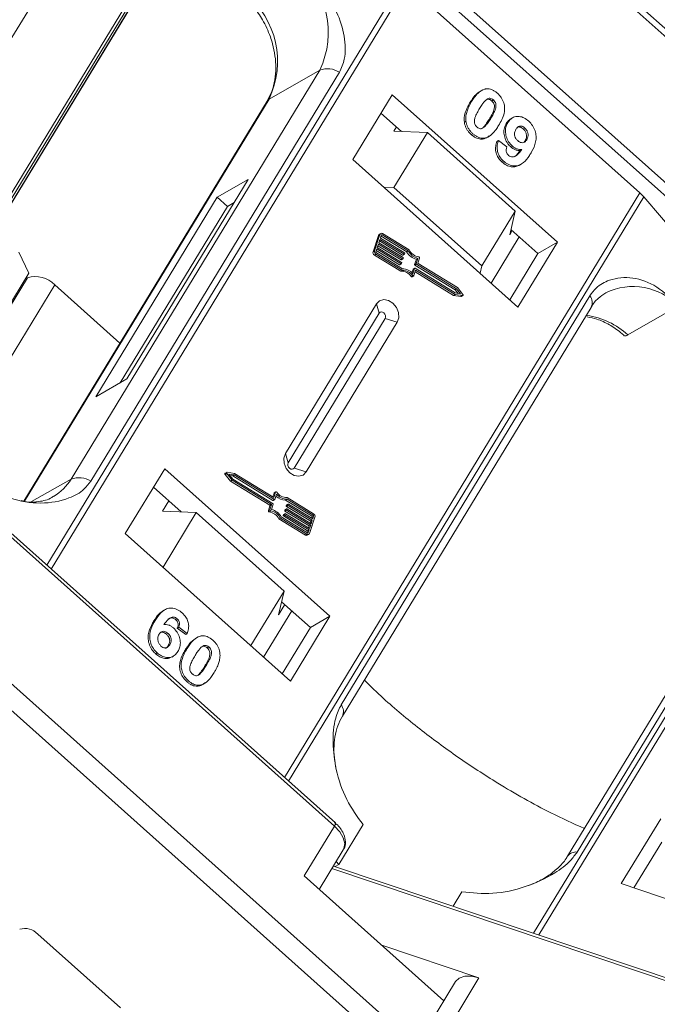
# Model space of a CAD drawing. Header units: millimetres. Extents: x -855 to 619, y 109 to 1142.
# Tile 39 of 74: x -10 to 29, y 937 to 998. Entities that reach past the tile are written whole.
import ezdxf

# ---------------------------------------------------------------- set-up
doc = ezdxf.new("R2010")
doc.units = ezdxf.units.MM

msp = doc.modelspace()

# ---------------------------------------------------------------- linework, layer by layer
at = {"color": 7, "linetype": 'Continuous', "lineweight": 15}
for p, q in [((19.703, 1006.004), (44.511, 983.856)), ((0.712, 1005.329), (-15.95, 977.946)), ((-15.883, 977.73), (0.907, 1005.325)), ((-13.333, 981.637), (1.079, 1005.321)), ((1.06, 1005.321), (-13.285, 981.747)), ((-10.447, 996.528), (-5.012, 1005.46)), ((44.699, 984.165), (20.476, 1005.79)), ((9.685, 1005.123), (31.933, 985.261)), ((32.36, 985.705), (10.634, 1005.101)), ((13.738, 1000.278), (-8.141, 964.321)), ((-7.866, 964.075), (14.026, 1000.053)), ((14.026, 1000.053), (28.383, 987.235)), ((8.669, 994.782), (-6.644, 969.616)), ((-5.424, 969.489), (9.889, 994.655)), ((8.669, 994.782), (5.548, 992.998)), ((13.129, 993.275), (10.702, 989.286)), ((23.304, 984.192), (13.129, 993.275)), ((18.496, 993.442), (18.4, 993.387)), ((5.433, 992.887), (-9.552, 968.262)), ((-9.509, 968.252), (5.548, 992.998)), ((18.023, 992.862), (17.927, 992.807)), ((19.362, 992.952), (19.266, 992.898)), ((13.699, 991.009), (12.436, 992.136)), ((17.669, 991.647), (17.573, 991.592)), ((19.197, 991.814), (19.101, 991.759)), ((20.248, 991.557), (20.152, 991.502)), ((20.53, 991.85), (20.434, 991.795)), ((13.228, 991.029), (13.386, 991.289)), ((13.228, 991.029), (15.295, 990.941)), ((15.295, 990.941), (13.241, 987.565)), ((20.7, 986.116), (15.295, 990.941)), ((18.097, 990.875), (18.001, 990.82)), ((19.114, 990.738), (19.21, 990.793)), ((21.2, 991.17), (21.296, 991.225)), ((18.829, 990.607), (18.733, 990.552)), ((19.678, 990.453), (19.582, 990.398)), ((19.678, 990.453), (20.198, 990.068)), ((21.32, 990.443), (21.228, 990.336)), ((21.416, 990.498), (21.32, 990.443)), ((20.53, 990.112), (20.434, 990.057)), ((21.114, 989.908), (21.018, 989.853)), ((10.702, 989.286), (20.876, 980.202)), ((19.986, 989.189), (19.89, 989.134)), ((20.978, 988.948), (21.074, 989.003)), ((-3.202, 975.786), (4.267, 988.062)), ((4.267, 988.062), (2.347, 986.964)), ((28.383, 987.235), (6.491, 951.257)), ((13.241, 987.565), (12.598, 987.593)), ((18.646, 982.74), (13.241, 987.565)), ((2.347, 986.964), (-5.123, 974.688)), ((2.347, 986.964), (2.983, 986.397)), ((3.399, 986.634), (2.983, 986.397)), ((6.748, 951.028), (28.628, 986.985)), ((28.628, 986.985), (31.156, 984.014)), ((2.983, 986.397), (-3.618, 975.549)), ((18.646, 982.74), (20.7, 986.116)), ((20.7, 986.116), (20.367, 984.655)), ((12.424, 984.733), (12.328, 984.678)), ((14.171, 983.727), (12.542, 984.725)), ((20.525, 984.915), (20.367, 984.655)), ((22.104, 983.506), (20.443, 984.988)), ((12.282, 984.619), (11.952, 983.608)), ((12.378, 984.674), (12.048, 983.662)), ((12.282, 984.619), (12.378, 984.674)), ((12.377, 984.371), (12.309, 984.16)), ((12.309, 984.16), (13.797, 983.248)), ((12.346, 984.276), (13.77, 983.404)), ((13.866, 983.459), (12.377, 984.371)), ((12.46, 984.624), (12.405, 984.455)), ((12.405, 984.455), (13.894, 983.543)), ((12.443, 984.571), (14.022, 983.604)), ((12.515, 984.641), (12.454, 984.606)), ((14.118, 983.658), (12.515, 984.641)), ((20.957, 984.529), (19.223, 981.678)), ((20.876, 980.202), (23.304, 984.192)), ((23.304, 984.192), (22.104, 983.506)), ((-9.853, 983.584), (-9.24, 982.293)), ((12.048, 983.662), (11.952, 983.608)), ((12.185, 983.781), (12.13, 983.612)), ((12.154, 983.686), (13.578, 982.814)), ((12.157, 983.545), (13.761, 982.562)), ((13.674, 982.868), (12.185, 983.781)), ((12.281, 984.076), (12.212, 983.865)), ((12.212, 983.865), (13.701, 982.953)), ((12.25, 983.981), (13.674, 983.109)), ((13.77, 983.164), (12.281, 984.076)), ((13.907, 983.509), (13.893, 983.467)), ((14.022, 983.604), (14.118, 983.658)), ((20.369, 980.655), (22.104, 983.506)), ((12.034, 983.406), (12.13, 983.46)), ((12.034, 983.406), (13.663, 982.407)), ((12.13, 983.46), (13.759, 982.462)), ((13.674, 983.109), (13.77, 983.164)), ((13.694, 983.107), (13.79, 983.162)), ((13.715, 982.919), (13.701, 982.877)), ((13.77, 983.404), (13.866, 983.459)), ((13.79, 983.402), (13.886, 983.457)), ((13.811, 983.214), (13.797, 983.172)), ((14.62, 983.148), (14.514, 982.822)), ((14.61, 982.877), (14.716, 983.202)), ((14.62, 983.148), (14.716, 983.202)), ((14.719, 982.911), (14.819, 983.216)), ((-14.576, 973.523), (-9.24, 982.293)), ((13.578, 982.814), (13.674, 982.868)), ((13.597, 982.812), (13.693, 982.867)), ((13.663, 982.407), (13.759, 982.462)), ((14.417, 982.527), (14.349, 982.316)), ((14.407, 982.256), (14.513, 982.581)), ((14.417, 982.527), (14.513, 982.581)), ((14.521, 982.591), (14.425, 982.536)), ((14.469, 982.142), (14.575, 982.468)), ((14.514, 982.822), (14.61, 982.877)), ((14.527, 982.788), (14.623, 982.843)), ((14.527, 982.788), (17.001, 981.272)), ((14.541, 982.59), (17.015, 981.074)), ((14.544, 982.373), (16.908, 980.924)), ((14.575, 982.468), (17.004, 980.979)), ((17.098, 981.327), (14.623, 982.843)), ((17.142, 981.401), (14.733, 982.877)), ((18.543, 982.285), (18.646, 982.74)), ((-9.321, 982.014), (-14.546, 973.427)), ((-9.457, 981.936), (-9.321, 982.014)), ((14.397, 982.14), (14.301, 982.085)), ((14.357, 982.067), (14.453, 982.122)), ((-14.37, 970.525), (-7.647, 981.574)), ((-3.632, 977.99), (-7.647, 981.574)), ((17.001, 981.272), (17.098, 981.327)), ((17.001, 981.272), (17.185, 981.047)), ((17.015, 981.074), (17.346, 981.022)), ((17.346, 981.022), (17.098, 981.327)), ((17.48, 980.987), (17.142, 981.401)), ((25.297, 980.899), (9.984, 955.733)), ((16.908, 980.924), (17.004, 980.979)), ((16.908, 980.924), (17.359, 980.855)), ((17.004, 980.979), (17.455, 980.909)), ((17.455, 980.909), (17.359, 980.855)), ((17.381, 980.858), (17.477, 980.913)), ((12.165, 980.401), (6.563, 971.194)), ((10.064, 955.02), (25.377, 980.186)), ((12.165, 980.401), (12.332, 979.831)), ((27.634, 978.49), (30.755, 980.274)), ((12.332, 979.831), (6.729, 970.624)), ((7.092, 970.3), (12.694, 979.507)), ((7.835, 970.059), (13.437, 979.266)), ((13.437, 979.266), (12.694, 979.507)), ((43.703, 977.603), (21.837, 941.667)), ((22.157, 941.56), (44.036, 977.517)), ((-5.123, 974.688), (-3.202, 975.786)), ((39.234, 971.572), (23.921, 946.406)), ((24.52, 946.666), (39.833, 971.831)), ((-15.649, 970.785), (9.578, 948.263)), ((9.631, 948.454), (-15.555, 970.939)), ((6.729, 970.624), (6.563, 971.194)), ((-0.877, 970.258), (-3.304, 966.268)), ((9.298, 961.174), (-0.877, 970.258)), ((7.835, 970.059), (7.092, 970.3)), ((-9.069, 968.229), (-6.644, 969.616)), ((2.845, 969.905), (2.941, 969.96)), ((2.845, 969.905), (3.184, 969.492)), ((2.944, 970.034), (2.848, 969.979)), ((2.941, 969.96), (3.28, 969.547)), ((3.417, 969.968), (2.967, 970.038)), ((3.406, 969.874), (3.075, 969.925)), ((3.075, 969.925), (3.324, 969.621)), ((3.14, 969.845), (3.31, 969.819)), ((3.31, 969.819), (3.406, 969.874)), ((3.31, 969.819), (5.784, 968.302)), ((3.324, 969.621), (5.798, 968.104)), ((5.88, 968.357), (3.406, 969.874)), ((5.846, 968.479), (3.417, 969.968)), ((0.137, 967.595), (-1.57, 969.119)), ((3.184, 969.492), (3.28, 969.547)), ((3.184, 969.492), (5.592, 968.015)), ((3.28, 969.547), (5.688, 968.07)), ((5.857, 968.751), (5.781, 968.519)), ((5.784, 968.302), (5.88, 968.357)), ((5.804, 968.301), (5.9, 968.356)), ((5.953, 968.805), (5.846, 968.479)), ((5.857, 968.751), (5.953, 968.805)), ((5.968, 968.825), (5.872, 968.77)), ((6.014, 968.692), (5.908, 968.366)), ((6.565, 968.33), (6.661, 968.385)), ((8.264, 967.402), (6.661, 968.385)), ((8.291, 967.487), (6.663, 968.485)), ((-0.62, 968.271), (-1.002, 967.644)), ((5.606, 967.982), (5.507, 967.677)), ((5.592, 968.015), (5.688, 968.07)), ((5.702, 968.037), (5.603, 967.732)), ((5.606, 967.982), (5.702, 968.037)), ((5.812, 968.071), (5.706, 967.745)), ((6.528, 967.72), (6.624, 967.775)), ((6.632, 967.785), (6.536, 967.73)), ((6.565, 968.33), (8.168, 967.348)), ((6.706, 968.028), (6.61, 967.973)), ((6.624, 968.015), (6.61, 967.973)), ((6.61, 967.733), (6.624, 967.775)), ((6.624, 968.015), (6.72, 968.07)), ((6.624, 967.94), (6.72, 967.994)), ((6.624, 967.94), (8.113, 967.027)), ((6.728, 968.08), (6.632, 968.025)), ((6.651, 967.784), (8.14, 966.871)), ((6.706, 968.028), (6.72, 968.07)), ((8.209, 967.082), (6.72, 967.994)), ((6.748, 968.079), (8.236, 967.167)), ((-1.002, 967.644), (1.065, 967.556)), ((1.065, 967.556), (-0.98, 964.194)), ((1.065, 967.556), (6.471, 962.73)), ((5.603, 967.732), (5.507, 967.677)), ((5.553, 967.603), (5.649, 967.658)), ((6.154, 967.165), (6.25, 967.22)), ((6.154, 967.165), (7.783, 966.167)), ((6.25, 967.22), (7.879, 966.222)), ((6.304, 967.289), (7.907, 966.306)), ((6.418, 967.383), (6.514, 967.438)), ((6.432, 967.425), (6.418, 967.383)), ((6.432, 967.425), (6.528, 967.48)), ((6.432, 967.349), (6.528, 967.404)), ((6.432, 967.349), (7.92, 966.437)), ((6.536, 967.49), (6.44, 967.435)), ((6.514, 967.678), (6.61, 967.733)), ((6.528, 967.72), (6.514, 967.678)), ((6.514, 967.438), (6.528, 967.48)), ((6.528, 967.644), (6.624, 967.699)), ((6.528, 967.644), (8.017, 966.732)), ((8.016, 966.492), (6.528, 967.404)), ((6.555, 967.489), (8.044, 966.576)), ((8.113, 966.787), (6.624, 967.699)), ((8.044, 966.273), (8.373, 967.285)), ((8.168, 967.348), (8.264, 967.402)), ((8.195, 967.28), (8.171, 967.206)), ((8.291, 967.335), (8.195, 967.28)), ((8.236, 967.167), (8.291, 967.335)), ((8.017, 966.732), (7.979, 966.616)), ((8.017, 966.732), (8.113, 966.787)), ((8.044, 966.576), (8.113, 966.787)), ((8.113, 967.027), (8.075, 966.911)), ((8.113, 967.027), (8.209, 967.082)), ((8.14, 966.871), (8.209, 967.082)), ((-3.304, 966.268), (6.87, 957.185)), ((7.879, 966.222), (7.783, 966.167)), ((7.92, 966.437), (7.883, 966.321)), ((7.901, 966.159), (7.997, 966.214)), ((7.92, 966.437), (8.016, 966.492)), ((7.921, 966.3), (7.961, 966.323)), ((7.961, 966.323), (8.016, 966.492)), ((4.425, 959.368), (6.471, 962.73)), ((6.471, 962.73), (6.137, 961.27)), ((6.137, 961.27), (6.519, 961.897)), ((8.098, 960.488), (6.321, 962.074)), ((-0.882, 961.567), (-0.978, 961.512)), ((6.951, 961.512), (5.217, 958.661)), ((6.87, 957.185), (9.298, 961.174)), ((9.298, 961.174), (8.098, 960.488)), ((-1.557, 960.869), (-1.461, 960.924)), ((-0.106, 961.028), (-0.202, 960.973)), ((-0.007, 960.502), (-0.103, 960.447)), ((0.514, 960.117), (-0.007, 960.502)), ((6.363, 957.638), (8.098, 960.488)), ((-0.669, 960.122), (-0.765, 960.067)), ((-0.103, 960.447), (0.418, 960.062)), ((0.514, 960.117), (0.418, 960.062)), ((-0.561, 959.426), (-0.657, 959.371)), ((0.981, 959.776), (0.885, 959.721)), ((1.845, 959.286), (1.749, 959.231)), ((-1.344, 958.927), (-1.44, 958.872)), ((-0.435, 958.665), (-0.339, 958.72)), ((0.412, 959.143), (0.509, 959.198)), ((-13.453, 958.175), (17.52, 930.523)), ((16.586, 933.007), (-11.888, 958.429)), ((1.68, 958.145), (1.583, 958.09)), ((1.265, 957.601), (1.169, 957.547)), ((0.581, 957.208), (0.485, 957.153)), ((1.313, 956.94), (1.217, 956.885)), ((1.598, 957.073), (1.694, 957.128)), ((11.334, 948.357), (9.84, 945.901)), ((29.661, 948.709), (27.233, 944.72)), ((9.578, 948.263), (7.71, 945.194)), ((29.732, 947.282), (28.013, 944.458)), ((8.639, 944.365), (10.121, 946.799)), ((9.685, 946.083), (9.84, 945.901)), ((9.424, 945.653), (42.779, 934.449)), ((42.933, 934.581), (9.516, 945.806)), ((9.84, 945.901), (9.614, 945.773)), ((7.71, 945.194), (16.313, 937.514)), ((27.233, 944.72), (39.974, 940.44)), ((16.882, 943.332), (17.42, 944.216)), ((-8.688, 941.616), (-3.6, 937.074)), ((18.475, 938.917), (12.49, 940.927)), ((17.028, 938.69), (15.16, 935.621)), ((16.794, 936.155), (18.475, 938.917))]:
    msp.add_line(p, q, dxfattribs=at)
at = {"color": 7, "linetype": 'Continuous', "lineweight": 15, "flags": 128}
for points in [[(5.548, 992.998), (5.467, 992.933), (5.433, 992.887)], [(14.469, 982.142), (14.464, 982.132), (14.457, 982.124), (14.448, 982.12), (14.438, 982.118), (14.427, 982.119), (14.416, 982.123), (14.406, 982.13), (14.397, 982.14)], [(13.437, 979.266), (13.531, 979.544), (13.515, 979.866), (13.389, 980.183), (13.174, 980.447), (12.903, 980.618), (12.615, 980.669), (12.356, 980.593), (12.165, 980.401)], [(17.359, 980.855), (17.371, 980.855), (17.381, 980.858)], [(17.48, 980.987), (17.488, 980.974), (17.493, 980.96), (17.495, 980.946), (17.492, 980.933), (17.487, 980.922), (17.478, 980.914), (17.467, 980.91), (17.455, 980.909)], [(12.694, 979.507), (12.721, 979.586), (12.716, 979.678), (12.681, 979.769), (12.619, 979.844), (12.542, 979.892), (12.46, 979.907), (12.386, 979.885), (12.332, 979.831)], [(6.563, 971.194), (6.468, 970.916), (6.485, 970.594), (6.61, 970.277), (6.825, 970.013), (7.097, 969.842), (7.384, 969.791), (7.643, 969.867), (7.835, 970.059)], [(6.729, 970.624), (6.702, 970.544), (6.707, 970.453), (6.743, 970.362), (6.804, 970.287), (6.882, 970.238), (6.964, 970.224), (7.037, 970.246), (7.092, 970.3)], [(2.941, 969.96), (2.933, 969.973), (2.928, 969.987), (2.927, 970.001), (2.929, 970.014), (2.935, 970.025), (2.943, 970.033), (2.954, 970.038), (2.967, 970.038)], [(5.953, 968.805), (5.957, 968.815), (5.964, 968.823), (5.973, 968.828), (5.983, 968.829), (5.994, 968.828), (6.005, 968.824), (6.015, 968.817), (6.024, 968.808)], [(9.578, 948.263), (9.609, 948.32), (9.631, 948.37), (9.641, 948.411), (9.639, 948.44), (9.631, 948.454)], [(9.578, 948.263), (9.906, 947.91), (10.122, 947.54), (10.21, 947.185), (10.16, 946.875), (10.121, 946.799)], [(17.028, 938.69), (17.038, 938.706), (17.264, 938.913), (17.599, 939.022), (18.015, 939.023), (18.475, 938.917)]]:
    msp.add_lwpolyline(points, dxfattribs=at)
at = {"color": 7, "linetype": 'Continuous', "lineweight": 15}
for centre, radius, start, end in [((3.792, 997.108), 5.404, 334.50284, 50.54279), ((0.671, 995.324), 5.404, 334.50284, 50.54279), ((9.153, 993.507), 1.363, 57.31839, 110.78786), ((26.68, 985.321), 2.562, 40.51167, 48.34879), ((12.478, 984.641), 0.106, 52.62299, 161.82048), ((12.38, 984.59), 0.102, 120.42689, 163.44438), ((12.493, 984.613), 0.0352, 52.62299, 161.82048), ((12.129, 983.562), 0.183, 165.6218, 238.5679), ((12.226, 983.617), 0.183, 165.6218, 238.5679), ((12.189, 983.597), 0.0611, 165.6218, 238.5679), ((13.878, 983.517), 0.0306, 345.6218, 58.5679), ((14.853, 984.073), 0.955, 209.47769, 255.87319), ((14.949, 984.128), 0.955, 209.47769, 255.87319), ((14.905, 984.104), 0.826, 207.20414, 260.741), ((13.685, 983.124), 0.0191, 235.03021, 297.11044), ((13.685, 982.927), 0.0306, 345.6218, 58.5679), ((13.781, 983.419), 0.0191, 235.03021, 297.11044), ((13.781, 983.178), 0.0176, 232.62299, 341.82048), ((13.781, 983.222), 0.0306, 345.6218, 58.5679), ((13.877, 983.473), 0.0176, 232.62299, 341.82048), ((14.749, 982.903), 0.0306, 165.6218, 238.5679), ((14.761, 983.231), 0.0595, 344.8052, 79.29177), ((13.589, 982.829), 0.0191, 235.03021, 297.11044), ((13.689, 981.665), 0.743, 34.39994, 92.00916), ((13.684, 982.882), 0.0176, 232.62299, 341.82048), ((13.785, 981.72), 0.743, 34.39994, 92.00916), ((13.763, 981.732), 0.831, 39.09662, 90.14495), ((14.434, 982.522), 0.0171, 120.42689, 163.44438), ((14.543, 982.814), 0.0306, 165.6218, 238.5679), ((14.53, 982.576), 0.0176, 52.62299, 161.82048), ((14.639, 982.869), 0.0306, 165.6218, 238.5679), ((-8.836, 980.452), 1.635, 43.32862, 107.22701), ((14.339, 982.108), 0.0444, 211.22211, 293.62058), ((27.956, 977.594), 3.875, 43.75046, 115.76385), ((24.747, 980.476), 0.694, 335.2609, 37.52205), ((24.504, 975.162), 4.569, 46.75655, 82.2104), ((-9.255, 971.171), 3.039, 300.51717, 329.23476), ((-6.16, 968.341), 1.363, 57.31839, 110.78786), ((2.88, 969.941), 0.0497, 129.56153, 225.69206), ((5.889, 968.741), 0.0341, 120.4477, 163.42357), ((5.891, 968.371), 0.0176, 232.62299, 341.82048), ((6.559, 969.143), 0.813, 224.23523, 270.40173), ((6.659, 969.215), 0.831, 219.09662, 270.14495), ((6.637, 969.227), 0.743, 214.39994, 272.00916), ((5.576, 967.989), 0.0306, 345.6218, 58.5679), ((5.672, 968.044), 0.0306, 345.6218, 58.5679), ((5.473, 966.819), 0.955, 29.47769, 75.87319), ((5.795, 968.318), 0.0191, 235.03021, 297.11044), ((5.782, 968.078), 0.0306, 345.6218, 58.5679), ((6.64, 967.966), 0.0306, 165.6218, 238.5679), ((6.641, 968.011), 0.0171, 120.42689, 163.44438), ((6.641, 967.77), 0.0176, 52.62299, 161.82048), ((6.736, 968.021), 0.0306, 165.6218, 238.5679), ((6.737, 968.065), 0.0176, 52.62299, 161.82048), ((5.564, 967.661), 0.0595, 164.8052, 259.29177), ((5.42, 966.788), 0.826, 27.20414, 80.741), ((5.66, 967.716), 0.0595, 164.8052, 259.29177), ((5.516, 966.843), 0.826, 27.20414, 80.741), ((6.448, 967.375), 0.0306, 165.6218, 238.5679), ((6.448, 967.42), 0.0171, 120.42689, 163.44438), ((6.544, 967.671), 0.0306, 165.6218, 238.5679), ((6.544, 967.43), 0.0306, 165.6218, 238.5679), ((6.544, 967.715), 0.0171, 120.42689, 163.44438), ((6.545, 967.475), 0.0176, 52.62299, 161.82048), ((6.64, 967.725), 0.0306, 165.6218, 238.5679), ((8.136, 967.295), 0.0611, 345.6218, 58.5679), ((8.232, 967.35), 0.0611, 345.6218, 58.5679), ((8.196, 967.33), 0.183, 345.6218, 58.5679), ((7.849, 966.261), 0.115, 235.03021, 297.11044), ((7.943, 966.306), 0.106, 232.62299, 341.82048), ((7.928, 966.334), 0.0352, 232.62299, 341.82048), ((9.434, 955.311), 0.693, 335.20059, 37.52775), ((24.444, 946.02), 0.65, 83.27836, 143.80523), ((-9.481, 940.868), 1.09, 43.32862, 107.22701)]:
    msp.add_arc(centre, radius, start, end, dxfattribs=at)
for points, knots in [([(9.889, 994.655), (10.003, 994.917), (10.294, 995.586), (10.228, 996.898), (9.744, 998.462), (8.753, 1000.048), (7.733, 1000.871), (7.226, 1001.28)], [0, 0, 0, 0, 0.125713, 0.321276, 0.524466, 0.763484, 1, 1, 1, 1]), ([(3.888, 999.445), (3.979, 999.366), (4.235, 999.141), (4.679, 998.634), (4.976, 998.166), (5.15, 997.892)], [0, 0, 0, 0, 0.185842, 0.522699, 1, 1, 1, 1]), ([(5.15, 997.892), (5.324, 997.547), (5.571, 997.062), (5.801, 996.309), (5.933, 995.664), (5.983, 994.913), (5.919, 994.17), (5.743, 993.468), (5.532, 993.081), (5.428, 992.891)], [0, 0, 0, 0, 0.1986594, 0.2800592, 0.4138619, 0.5515215, 0.6983077, 0.8516316, 1, 1, 1, 1]), ([(18.404, 993.381), (18.376, 993.36), (18.276, 993.285), (18.156, 993.139), (18.027, 992.967), (17.961, 992.86), (17.927, 992.807)], [0, 0, 0, 0, 0.146046, 0.507383, 0.753348, 1, 1, 1, 1]), ([(18.023, 992.862), (18.074, 992.942), (18.191, 993.126), (18.434, 993.41), (18.681, 993.589), (18.86, 993.626), (18.879, 993.63)], [0, 0, 0, 0, 0.2367308, 0.5375555, 0.9496679, 1, 1, 1, 1]), ([(18.879, 993.63), (18.926, 993.636), (19.021, 993.647), (19.172, 993.622), (19.323, 993.566), (19.445, 993.493), (19.54, 993.422), (19.587, 993.382), (19.611, 993.362)], [0, 0, 0, 0, 0.193776, 0.3936, 0.587864, 0.788908, 0.894169, 1, 1, 1, 1]), ([(19.611, 993.362), (19.693, 993.279), (19.858, 993.112), (20.008, 992.79), (20.071, 992.456), (20.007, 991.944), (19.821, 991.615), (19.683, 991.372)], [0, 0, 0, 0, 0.147566, 0.296688, 0.431278, 0.580404, 1, 1, 1, 1]), ([(17.927, 992.807), (17.879, 992.724), (17.771, 992.538), (17.628, 992.198), (17.55, 991.867), (17.569, 991.646), (17.573, 991.592)], [0, 0, 0, 0, 0.236804, 0.527926, 0.885584, 1, 1, 1, 1]), ([(17.669, 991.647), (17.664, 991.702), (17.655, 991.815), (17.675, 992.021), (17.732, 992.262), (17.826, 992.497), (17.926, 992.696), (17.991, 992.806), (18.023, 992.862)], [0, 0, 0, 0, 0.1184406, 0.2393457, 0.4595932, 0.6849248, 0.8422399, 1, 1, 1, 1]), ([(18.512, 992.425), (18.537, 992.466), (18.588, 992.547), (18.659, 992.655), (18.726, 992.748), (18.787, 992.827), (18.852, 992.903), (18.902, 992.947), (18.927, 992.968)], [0, 0, 0, 0, 0.205942, 0.411959, 0.558149, 0.704502, 0.851801, 1, 1, 1, 1]), ([(18.927, 992.968), (18.968, 992.998), (19.034, 993.045), (19.15, 993.06), (19.253, 993.031), (19.322, 992.985), (19.357, 992.956), (19.362, 992.952)], [0, 0, 0, 0, 0.334804, 0.542561, 0.750382, 0.970721, 1, 1, 1, 1]), ([(18.945, 992.978), (18.95, 992.982), (18.981, 993.001), (19.055, 993.004), (19.157, 992.977), (19.226, 992.93), (19.261, 992.901), (19.266, 992.898)], [0, 0, 0, 0, 0.056934, 0.351477, 0.64611, 0.958491, 1, 1, 1, 1]), ([(19.266, 992.898), (19.3, 992.862), (19.361, 992.798), (19.416, 992.676), (19.433, 992.521), (19.391, 992.298), (19.266, 992.038), (19.156, 991.852), (19.101, 991.759)], [0, 0, 0, 0, 0.104614, 0.188814, 0.273512, 0.444127, 0.719481, 1, 1, 1, 1]), ([(19.362, 992.952), (19.396, 992.917), (19.457, 992.853), (19.512, 992.731), (19.529, 992.576), (19.487, 992.353), (19.362, 992.093), (19.253, 991.907), (19.197, 991.814)], [0, 0, 0, 0, 0.1046136, 0.1888141, 0.2735119, 0.444127, 0.7194809, 1, 1, 1, 1]), ([(18.346, 991.284), (18.306, 991.328), (18.241, 991.399), (18.192, 991.525), (18.183, 991.679), (18.227, 991.9), (18.354, 992.155), (18.459, 992.335), (18.512, 992.425)], [0, 0, 0, 0, 0.12537, 0.20229, 0.279179, 0.464758, 0.730582, 1, 1, 1, 1]), ([(17.573, 991.592), (17.583, 991.536), (17.602, 991.422), (17.665, 991.255), (17.753, 991.097), (17.846, 990.976), (17.931, 990.885), (17.978, 990.842), (18.001, 990.82)], [0, 0, 0, 0, 0.192802, 0.391164, 0.584557, 0.784851, 0.892113, 1, 1, 1, 1]), ([(18.097, 990.875), (18.056, 990.914), (17.972, 990.994), (17.862, 991.133), (17.77, 991.289), (17.715, 991.432), (17.684, 991.552), (17.674, 991.615), (17.669, 991.647)], [0, 0, 0, 0, 0.192635, 0.388697, 0.582015, 0.783044, 0.890959, 1, 1, 1, 1]), ([(19.101, 991.759), (19.076, 991.718), (19.025, 991.637), (18.954, 991.529), (18.887, 991.436), (18.825, 991.356), (18.76, 991.279), (18.71, 991.235), (18.685, 991.213)], [0, 0, 0, 0, 0.20527, 0.410616, 0.55715, 0.703844, 0.851471, 1, 1, 1, 1]), ([(19.197, 991.814), (19.172, 991.773), (19.121, 991.692), (19.05, 991.584), (18.983, 991.49), (18.921, 991.411), (18.856, 991.334), (18.806, 991.29), (18.781, 991.268)], [0, 0, 0, 0, 0.20527, 0.410616, 0.55715, 0.703844, 0.851471, 1, 1, 1, 1]), ([(19.683, 991.372), (19.632, 991.291), (19.515, 991.108), (19.277, 990.83), (19.032, 990.651), (18.855, 990.612), (18.829, 990.607)], [0, 0, 0, 0, 0.237281, 0.538591, 0.932677, 1, 1, 1, 1]), ([(20.152, 991.502), (20.108, 991.414), (20.017, 991.238), (19.994, 990.91), (20.07, 990.568), (20.223, 990.267), (20.371, 990.12), (20.434, 990.057)], [0, 0, 0, 0, 0.209306, 0.420617, 0.622548, 0.840766, 1, 1, 1, 1]), ([(20.53, 990.112), (20.448, 990.197), (20.284, 990.367), (20.142, 990.699), (20.086, 991.038), (20.13, 991.334), (20.213, 991.489), (20.248, 991.557)], [0, 0, 0, 0, 0.210189, 0.421773, 0.623603, 0.837034, 1, 1, 1, 1]), ([(20.44, 991.783), (20.409, 991.769), (20.287, 991.713), (20.21, 991.592), (20.152, 991.502)], [0, 0, 0, 0, 0.249462, 1, 1, 1, 1]), ([(20.248, 991.557), (20.304, 991.635), (20.414, 991.792), (20.662, 991.93), (20.951, 991.953), (21.259, 991.861), (21.441, 991.718), (21.536, 991.643)], [0, 0, 0, 0, 0.197927, 0.397728, 0.597413, 0.790584, 1, 1, 1, 1]), ([(21.536, 991.643), (21.618, 991.56), (21.783, 991.392), (21.936, 991.064), (22.008, 990.711), (21.96, 990.246), (21.805, 989.903), (21.674, 989.683), (21.653, 989.646)], [0, 0, 0, 0, 0.148288, 0.297745, 0.443713, 0.607791, 0.934708, 1, 1, 1, 1]), ([(18.001, 990.82), (18.045, 990.784), (18.132, 990.71), (18.274, 990.624), (18.424, 990.564), (18.553, 990.541), (18.656, 990.541), (18.707, 990.548), (18.733, 990.552)], [0, 0, 0, 0, 0.193594, 0.390501, 0.584817, 0.78683, 0.892868, 1, 1, 1, 1]), ([(18.829, 990.607), (18.782, 990.601), (18.687, 990.59), (18.536, 990.615), (18.385, 990.671), (18.263, 990.744), (18.168, 990.815), (18.121, 990.855), (18.097, 990.875)], [0, 0, 0, 0, 0.193769, 0.393564, 0.587886, 0.789131, 0.894283, 1, 1, 1, 1]), ([(18.781, 991.268), (18.74, 991.239), (18.675, 991.192), (18.559, 991.176), (18.457, 991.205), (18.387, 991.25), (18.352, 991.28), (18.346, 991.284)], [0, 0, 0, 0, 0.3336776, 0.5404125, 0.7472639, 0.9612091, 1, 1, 1, 1]), ([(20.861, 990.448), (20.82, 990.49), (20.744, 990.568), (20.676, 990.718), (20.654, 990.862), (20.68, 991.01), (20.725, 991.094), (20.752, 991.144)], [0, 0, 0, 0, 0.213937, 0.398075, 0.583091, 0.751666, 1, 1, 1, 1]), ([(20.752, 991.144), (20.787, 991.195), (20.843, 991.276), (20.957, 991.344), (21.067, 991.347), (21.185, 991.311), (21.256, 991.256), (21.296, 991.225)], [0, 0, 0, 0, 0.29132, 0.465539, 0.641632, 0.798664, 1, 1, 1, 1]), ([(20.829, 991.261), (20.84, 991.268), (20.882, 991.294), (20.972, 991.291), (21.089, 991.257), (21.16, 991.201), (21.2, 991.17)], [0, 0, 0, 0, 0.1108045, 0.4037735, 0.6650323, 1, 1, 1, 1]), ([(21.2, 991.17), (21.241, 991.127), (21.323, 991.041), (21.39, 990.87), (21.412, 990.7), (21.381, 990.555), (21.339, 990.478), (21.32, 990.443)], [0, 0, 0, 0, 0.207955, 0.420406, 0.62732, 0.827707, 1, 1, 1, 1]), ([(21.296, 991.225), (21.337, 991.182), (21.419, 991.096), (21.486, 990.925), (21.508, 990.755), (21.477, 990.61), (21.435, 990.533), (21.416, 990.498)], [0, 0, 0, 0, 0.207955, 0.420406, 0.62732, 0.827707, 1, 1, 1, 1]), ([(18.733, 990.552), (18.778, 990.563), (18.869, 990.586), (18.998, 990.649), (19.072, 990.711), (19.111, 990.743)], [0, 0, 0, 0, 0.321894, 0.65008, 1, 1, 1, 1]), ([(19.582, 990.398), (19.55, 990.302), (19.486, 990.108), (19.493, 989.776), (19.604, 989.469), (19.755, 989.262), (19.856, 989.166), (19.89, 989.134)], [0, 0, 0, 0, 0.2411085, 0.4850425, 0.7081712, 0.9011518, 1, 1, 1, 1]), ([(19.986, 989.189), (19.904, 989.273), (19.755, 989.425), (19.623, 989.715), (19.574, 990.024), (19.612, 990.272), (19.664, 990.414), (19.678, 990.453)], [0, 0, 0, 0, 0.242788, 0.438865, 0.634801, 0.900936, 1, 1, 1, 1]), ([(21.416, 990.498), (21.383, 990.451), (21.329, 990.374), (21.211, 990.32), (21.093, 990.321), (20.971, 990.36), (20.898, 990.419), (20.861, 990.448)], [0, 0, 0, 0, 0.267394, 0.447214, 0.627122, 0.813065, 1, 1, 1, 1]), ([(21.653, 989.646), (21.601, 989.566), (21.446, 989.325), (21.181, 989.035), (20.814, 988.881), (20.48, 988.892), (20.193, 989.017), (20.041, 989.143), (19.986, 989.189)], [0, 0, 0, 0, 0.142337, 0.429127, 0.589943, 0.751205, 0.909895, 1, 1, 1, 1]), ([(20.198, 990.068), (20.177, 990.011), (20.144, 989.924), (20.148, 989.785), (20.185, 989.678), (20.241, 989.597), (20.282, 989.557), (20.298, 989.542)], [0, 0, 0, 0, 0.344714, 0.529059, 0.714209, 0.892196, 1, 1, 1, 1]), ([(20.298, 989.542), (20.334, 989.515), (20.407, 989.46), (20.54, 989.435), (20.693, 989.459), (20.898, 989.619), (21.026, 989.79), (21.114, 989.908)], [0, 0, 0, 0, 0.112015, 0.224355, 0.367768, 0.565827, 1, 1, 1, 1]), ([(20.434, 990.057), (20.477, 990.021), (20.567, 989.948), (20.691, 989.89), (20.792, 989.86), (20.867, 989.848), (20.944, 989.845), (20.993, 989.85), (21.018, 989.853)], [0, 0, 0, 0, 0.243647, 0.497035, 0.618937, 0.742432, 0.870523, 1, 1, 1, 1]), ([(21.114, 989.908), (21.067, 989.904), (20.97, 989.897), (20.843, 989.926), (20.744, 989.966), (20.67, 990.005), (20.599, 990.054), (20.553, 990.093), (20.53, 990.112)], [0, 0, 0, 0, 0.243491, 0.496266, 0.61821, 0.741704, 0.870158, 1, 1, 1, 1]), ([(21.018, 989.853), (20.961, 989.779), (20.85, 989.637), (20.733, 989.488), (20.654, 989.454), (20.654, 989.454)], [0, 0, 0, 0, 0.515283, 0.999447, 1, 1, 1, 1]), ([(19.89, 989.134), (19.979, 989.063), (20.159, 988.921), (20.463, 988.83), (20.748, 988.833), (20.901, 988.917), (20.973, 988.957)], [0, 0, 0, 0, 0.256881, 0.515787, 0.771949, 1, 1, 1, 1]), ([(30.755, 980.274), (30.321, 980.703), (29.454, 981.562), (27.932, 982.099), (26.643, 981.981), (25.751, 981.509), (25.42, 981.064), (25.297, 980.899)], [0, 0, 0, 0, 0.249096, 0.498243, 0.745205, 0.90541, 1, 1, 1, 1]), ([(25.379, 980.185), (25.383, 980.193), (25.492, 980.422), (25.786, 980.746), (26.123, 980.968), (26.285, 981.075)], [0, 0, 0, 0, 0.018639, 0.528251, 1, 1, 1, 1]), ([(25.13, 979.602), (25.332, 979.564), (25.786, 979.479), (26.495, 979.137), (27.06, 978.771), (27.348, 978.504), (27.417, 978.44)], [0, 0, 0, 0, 0.261697, 0.587138, 0.90066, 1, 1, 1, 1]), ([(27.429, 978.452), (27.431, 978.447), (27.444, 978.417), (27.518, 978.431), (27.601, 978.473), (27.634, 978.49)], [0, 0, 0, 0, 0.111111, 0.647298, 1, 1, 1, 1]), ([(-12.195, 969.363), (-11.605, 969.023), (-10.425, 968.343), (-8.487, 968.044), (-6.924, 968.318), (-5.897, 968.868), (-5.552, 969.321), (-5.424, 969.489)], [0, 0, 0, 0, 0.249096, 0.498243, 0.745205, 0.90541, 1, 1, 1, 1]), ([(-7.725, 968.562), (-7.758, 968.537), (-8.015, 968.345), (-8.57, 968.225), (-9.223, 968.173), (-9.607, 968.272), (-9.716, 968.299)], [0, 0, 0, 0, 0.064852, 0.502829, 0.859214, 1, 1, 1, 1]), ([(-1.461, 960.924), (-1.409, 961.004), (-1.254, 961.245), (-0.989, 961.535), (-0.622, 961.689), (-0.288, 961.678), (-0.002, 961.553), (0.151, 961.427), (0.206, 961.381)], [0, 0, 0, 0, 0.1423372, 0.4291269, 0.5899433, 0.7512055, 0.9098946, 1, 1, 1, 1]), ([(-0.974, 961.503), (-0.993, 961.495), (-1.193, 961.409), (-1.371, 961.156), (-1.519, 960.927), (-1.557, 960.869)], [0, 0, 0, 0, 0.075774, 0.763645, 1, 1, 1, 1]), ([(-0.106, 961.028), (-0.142, 961.055), (-0.215, 961.11), (-0.349, 961.135), (-0.504, 961.11), (-0.708, 960.949), (-0.836, 960.779), (-0.923, 960.662)], [0, 0, 0, 0, 0.112049, 0.22438, 0.370115, 0.570276, 1, 1, 1, 1]), ([(-0.654, 961.006), (-0.653, 961.007), (-0.617, 961.041), (-0.52, 961.073), (-0.384, 961.076), (-0.273, 961.031), (-0.222, 960.989), (-0.202, 960.973)], [0, 0, 0, 0, 0.007515, 0.325815, 0.646173, 0.861137, 1, 1, 1, 1]), ([(0.206, 961.381), (0.288, 961.297), (0.438, 961.146), (0.568, 960.855), (0.618, 960.548), (0.58, 960.301), (0.529, 960.158), (0.514, 960.117)], [0, 0, 0, 0, 0.2426908, 0.4390024, 0.635006, 0.8950587, 1, 1, 1, 1]), ([(-1.557, 960.869), (-1.605, 960.785), (-1.749, 960.534), (-1.898, 960.143), (-1.899, 959.678), (-1.79, 959.31), (-1.615, 959.038), (-1.483, 958.913), (-1.44, 958.872)], [0, 0, 0, 0, 0.1472478, 0.443999, 0.6050059, 0.7662416, 0.9237063, 1, 1, 1, 1]), ([(-1.344, 958.927), (-1.426, 959.01), (-1.591, 959.178), (-1.744, 959.505), (-1.816, 959.858), (-1.769, 960.323), (-1.613, 960.668), (-1.482, 960.888), (-1.461, 960.924)], [0, 0, 0, 0, 0.148269, 0.297647, 0.442421, 0.607851, 0.935658, 1, 1, 1, 1]), ([(-0.923, 960.662), (-0.875, 960.666), (-0.778, 960.672), (-0.652, 960.646), (-0.552, 960.604), (-0.479, 960.565), (-0.407, 960.516), (-0.361, 960.477), (-0.338, 960.458)], [0, 0, 0, 0, 0.243654, 0.49576, 0.617892, 0.741503, 0.870025, 1, 1, 1, 1]), ([(-0.202, 960.973), (-0.17, 960.94), (-0.113, 960.882), (-0.063, 960.771), (-0.045, 960.653), (-0.063, 960.543), (-0.091, 960.475), (-0.103, 960.447)], [0, 0, 0, 0, 0.225388, 0.401037, 0.576559, 0.822036, 1, 1, 1, 1]), ([(-0.007, 960.502), (0.014, 960.557), (0.048, 960.643), (0.044, 960.782), (0.007, 960.892), (-0.049, 960.973), (-0.09, 961.013), (-0.106, 961.028)], [0, 0, 0, 0, 0.33384, 0.524547, 0.716372, 0.891824, 1, 1, 1, 1]), ([(-1.105, 959.345), (-1.145, 959.388), (-1.227, 959.474), (-1.295, 959.646), (-1.316, 959.814), (-1.285, 959.959), (-1.244, 960.035), (-1.224, 960.072)], [0, 0, 0, 0, 0.207905, 0.419981, 0.630626, 0.821735, 1, 1, 1, 1]), ([(-1.224, 960.072), (-1.19, 960.12), (-1.134, 960.199), (-1.013, 960.252), (-0.895, 960.249), (-0.775, 960.207), (-0.704, 960.15), (-0.669, 960.122)], [0, 0, 0, 0, 0.2767209, 0.4568705, 0.6370074, 0.8240683, 1, 1, 1, 1]), ([(-1.153, 960.169), (-1.138, 960.177), (-1.09, 960.2), (-0.99, 960.192), (-0.871, 960.152), (-0.8, 960.095), (-0.765, 960.067)], [0, 0, 0, 0, 0.13232, 0.420099, 0.718939, 1, 1, 1, 1]), ([(-0.765, 960.067), (-0.724, 960.025), (-0.649, 959.948), (-0.582, 959.799), (-0.557, 959.649), (-0.586, 959.5), (-0.632, 959.416), (-0.657, 959.371)], [0, 0, 0, 0, 0.213757, 0.394944, 0.576585, 0.777311, 1, 1, 1, 1]), ([(-0.669, 960.122), (-0.628, 960.08), (-0.553, 960.003), (-0.486, 959.854), (-0.461, 959.704), (-0.49, 959.555), (-0.536, 959.471), (-0.561, 959.426)], [0, 0, 0, 0, 0.213757, 0.394944, 0.576585, 0.777311, 1, 1, 1, 1]), ([(-0.338, 960.458), (-0.256, 960.373), (-0.092, 960.203), (0.049, 959.873), (0.105, 959.537), (0.063, 959.24), (-0.02, 959.083), (-0.057, 959.013)], [0, 0, 0, 0, 0.2102159, 0.4219747, 0.6200164, 0.8310369, 1, 1, 1, 1]), ([(0.509, 959.198), (0.56, 959.279), (0.676, 959.462), (0.919, 959.745), (1.166, 959.922), (1.343, 959.959), (1.363, 959.963)], [0, 0, 0, 0, 0.2373811, 0.5389182, 0.9490817, 1, 1, 1, 1]), ([(1.363, 959.963), (1.41, 959.969), (1.505, 959.98), (1.656, 959.955), (1.806, 959.899), (1.928, 959.826), (2.024, 959.755), (2.071, 959.715), (2.094, 959.695)], [0, 0, 0, 0, 0.193776, 0.3936, 0.587864, 0.788908, 0.894169, 1, 1, 1, 1]), ([(-0.561, 959.426), (-0.595, 959.376), (-0.651, 959.295), (-0.764, 959.226), (-0.875, 959.222), (-0.994, 959.259), (-1.065, 959.314), (-1.105, 959.345)], [0, 0, 0, 0, 0.288697, 0.463553, 0.639942, 0.801808, 1, 1, 1, 1]), ([(-0.657, 959.371), (-0.69, 959.318), (-0.736, 959.246), (-0.808, 959.21), (-0.828, 959.2)], [0, 0, 0, 0, 0.726318, 1, 1, 1, 1]), ([(0.889, 959.715), (0.861, 959.695), (0.764, 959.623), (0.645, 959.48), (0.515, 959.307), (0.447, 959.198), (0.412, 959.143)], [0, 0, 0, 0, 0.139959, 0.4939, 0.74658, 1, 1, 1, 1]), ([(0.995, 958.756), (1.02, 958.797), (1.07, 958.878), (1.142, 958.986), (1.208, 959.08), (1.271, 959.159), (1.336, 959.236), (1.386, 959.28), (1.411, 959.302)], [0, 0, 0, 0, 0.20527, 0.410616, 0.557148, 0.703844, 0.851475, 1, 1, 1, 1]), ([(1.411, 959.302), (1.452, 959.331), (1.518, 959.378), (1.633, 959.394), (1.737, 959.364), (1.806, 959.318), (1.841, 959.289), (1.845, 959.286)], [0, 0, 0, 0, 0.334804, 0.542561, 0.750382, 0.970721, 1, 1, 1, 1]), ([(1.428, 959.312), (1.433, 959.315), (1.465, 959.334), (1.538, 959.337), (1.641, 959.31), (1.71, 959.263), (1.745, 959.234), (1.749, 959.231)], [0, 0, 0, 0, 0.056934, 0.351477, 0.64611, 0.958491, 1, 1, 1, 1]), ([(1.845, 959.286), (1.88, 959.25), (1.94, 959.186), (1.994, 959.067), (2.012, 958.918), (1.974, 958.695), (1.849, 958.431), (1.736, 958.241), (1.68, 958.145)], [0, 0, 0, 0, 0.105646, 0.186221, 0.267042, 0.431541, 0.712708, 1, 1, 1, 1]), ([(2.094, 959.695), (2.136, 959.656), (2.22, 959.576), (2.329, 959.437), (2.422, 959.281), (2.477, 959.138), (2.508, 959.018), (2.518, 958.955), (2.523, 958.923)], [0, 0, 0, 0, 0.192627, 0.388684, 0.582013, 0.783201, 0.891038, 1, 1, 1, 1]), ([(-1.44, 958.872), (-1.351, 958.801), (-1.171, 958.658), (-0.873, 958.568), (-0.616, 958.57), (-0.492, 958.647), (-0.442, 958.678)], [0, 0, 0, 0, 0.27888, 0.560548, 0.823047, 1, 1, 1, 1]), ([(-0.057, 959.013), (-0.112, 958.935), (-0.223, 958.779), (-0.47, 958.639), (-0.764, 958.617), (-1.072, 958.712), (-1.253, 958.855), (-1.344, 958.927)], [0, 0, 0, 0, 0.197831, 0.3973, 0.59891, 0.798741, 1, 1, 1, 1]), ([(0.412, 959.143), (0.364, 959.06), (0.216, 958.803), (0.055, 958.422), (0.029, 957.968), (0.125, 957.619), (0.293, 957.34), (0.43, 957.207), (0.485, 957.153)], [0, 0, 0, 0, 0.14647, 0.452057, 0.603668, 0.755929, 0.902439, 1, 1, 1, 1]), ([(0.581, 957.208), (0.499, 957.291), (0.334, 957.458), (0.183, 957.781), (0.117, 958.137), (0.197, 958.644), (0.381, 958.972), (0.509, 959.198)], [0, 0, 0, 0, 0.147528, 0.296569, 0.43214, 0.608737, 1, 1, 1, 1]), ([(0.83, 957.618), (0.79, 957.661), (0.725, 957.731), (0.675, 957.858), (0.666, 958.009), (0.708, 958.228), (0.835, 958.484), (0.941, 958.665), (0.995, 958.756)], [0, 0, 0, 0, 0.125351, 0.2021974, 0.2791824, 0.4597421, 0.727968, 1, 1, 1, 1]), ([(1.749, 959.231), (1.784, 959.195), (1.844, 959.131), (1.898, 959.012), (1.916, 958.864), (1.878, 958.64), (1.753, 958.376), (1.64, 958.186), (1.583, 958.09)], [0, 0, 0, 0, 0.105646, 0.186221, 0.267042, 0.431541, 0.712708, 1, 1, 1, 1]), ([(2.523, 958.923), (2.527, 958.868), (2.537, 958.755), (2.517, 958.553), (2.464, 958.321), (2.372, 958.089), (2.272, 957.885), (2.203, 957.767), (2.169, 957.708)], [0, 0, 0, 0, 0.118432, 0.2393289, 0.4494336, 0.6641784, 0.8318201, 1, 1, 1, 1]), ([(1.583, 958.09), (1.558, 958.049), (1.508, 957.968), (1.437, 957.861), (1.37, 957.767), (1.308, 957.688), (1.243, 957.612), (1.194, 957.568), (1.169, 957.547)], [0, 0, 0, 0, 0.205942, 0.411959, 0.558149, 0.704502, 0.851801, 1, 1, 1, 1]), ([(1.68, 958.145), (1.654, 958.104), (1.604, 958.023), (1.533, 957.915), (1.466, 957.822), (1.404, 957.743), (1.339, 957.667), (1.29, 957.623), (1.265, 957.601)], [0, 0, 0, 0, 0.205942, 0.411959, 0.558149, 0.704502, 0.851801, 1, 1, 1, 1]), ([(1.265, 957.601), (1.224, 957.572), (1.158, 957.525), (1.043, 957.509), (0.941, 957.538), (0.871, 957.583), (0.836, 957.613), (0.83, 957.618)], [0, 0, 0, 0, 0.333678, 0.540413, 0.747264, 0.961209, 1, 1, 1, 1]), ([(2.169, 957.708), (2.117, 957.628), (2.001, 957.444), (1.762, 957.165), (1.516, 956.984), (1.339, 956.946), (1.313, 956.94)], [0, 0, 0, 0, 0.236629, 0.537361, 0.932986, 1, 1, 1, 1]), ([(0.485, 957.153), (0.528, 957.117), (0.616, 957.043), (0.758, 956.957), (0.908, 956.897), (1.036, 956.874), (1.14, 956.874), (1.191, 956.881), (1.217, 956.885)], [0, 0, 0, 0, 0.193594, 0.390501, 0.584817, 0.78683, 0.892868, 1, 1, 1, 1]), ([(1.313, 956.94), (1.266, 956.934), (1.17, 956.923), (1.02, 956.948), (0.869, 957.004), (0.747, 957.077), (0.651, 957.148), (0.605, 957.188), (0.581, 957.208)], [0, 0, 0, 0, 0.1937693, 0.3935642, 0.587886, 0.7891312, 0.8942826, 1, 1, 1, 1]), ([(1.217, 956.885), (1.262, 956.896), (1.353, 956.919), (1.482, 956.983), (1.556, 957.045), (1.595, 957.078)], [0, 0, 0, 0, 0.320929, 0.648209, 1, 1, 1, 1]), ([(24.961, 948.115), (24.272, 948.426), (22.459, 949.246), (19.85, 950.742), (17.159, 952.486), (14.806, 954.236), (12.874, 955.825), (11.803, 956.865), (11.416, 957.242)], [0, 0, 0, 0, 0.138435, 0.364297, 0.540845, 0.717422, 0.897727, 1, 1, 1, 1]), ([(9.984, 955.733), (9.861, 955.466), (9.548, 954.784), (9.444, 953.375), (9.646, 951.649), (10.253, 949.844), (10.975, 948.851), (11.334, 948.357)], [0, 0, 0, 0, 0.125713, 0.321276, 0.524466, 0.763484, 1, 1, 1, 1]), ([(9.67, 951.892), (9.642, 952.021), (9.559, 952.4), (9.53, 953.031), (9.589, 953.761), (9.762, 954.452), (9.964, 954.829), (10.066, 955.019)], [0, 0, 0, 0, 0.107071, 0.314953, 0.53614, 0.767019, 1, 1, 1, 1]), ([(10.11, 946.806), (10.126, 946.825), (10.238, 946.956), (10.276, 947.304), (10.194, 947.705), (9.998, 948.05), (9.808, 948.305), (9.639, 948.43), (9.577, 948.476)], [0, 0, 0, 0, 0.042513, 0.286937, 0.539249, 0.71447, 0.894018, 1, 1, 1, 1]), ([(17.42, 944.216), (18.05, 944.153), (19.308, 944.026), (21.35, 944.463), (22.981, 945.222), (24.043, 946.012), (24.391, 946.489), (24.52, 946.666)], [0, 0, 0, 0, 0.249096, 0.498243, 0.745205, 0.90541, 1, 1, 1, 1]), ([(23.911, 946.407), (23.9, 946.382), (23.793, 946.154), (23.419, 945.743), (22.793, 945.218), (22.138, 944.839), (21.682, 944.67), (21.519, 944.61)], [0, 0, 0, 0, 0.032923, 0.312637, 0.578403, 0.849061, 1, 1, 1, 1])]:
    msp.add_open_spline(points, degree=3, knots=knots, dxfattribs=at)

doc.saveas('drawing.dxf')
